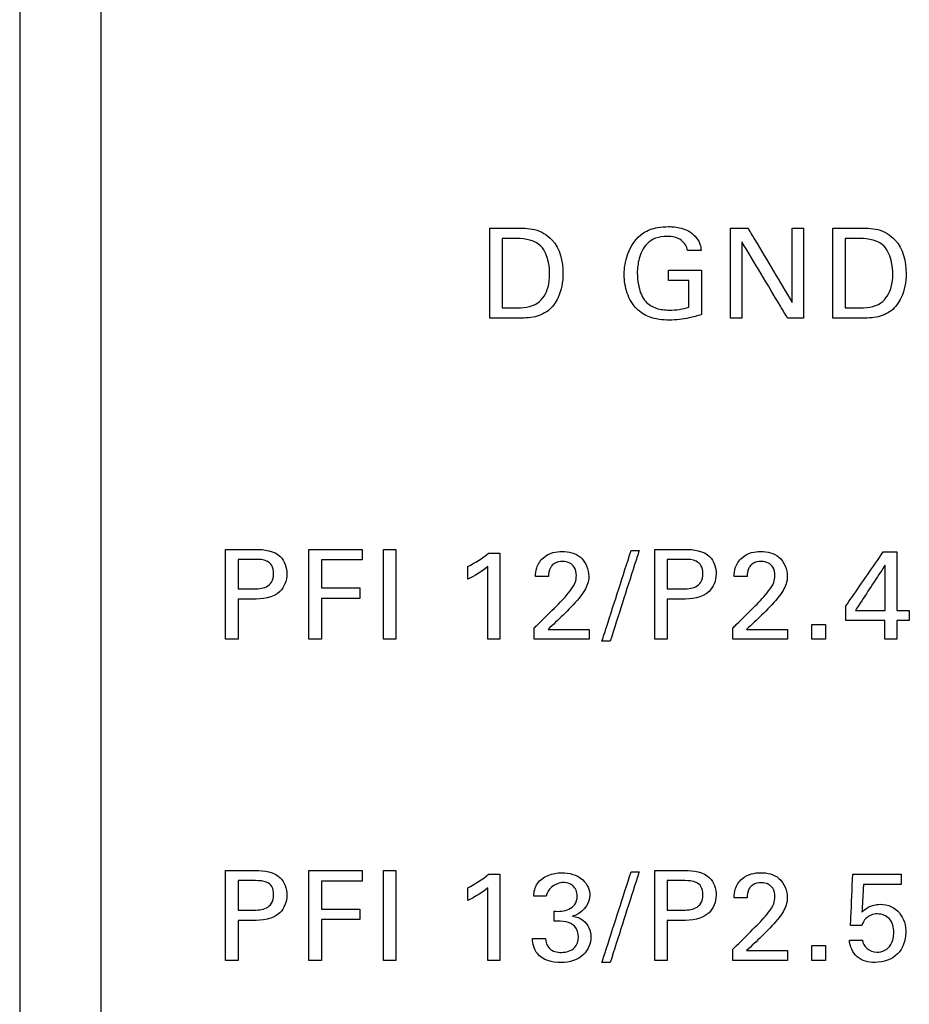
# Model space of a CAD drawing. Header units: inches. Extents: x 0 to 34, y 0 to 22.
# Tile 46 of 111: x 12.612 to 13.158, y 11.757 to 12.361. Entities that reach past the tile are written whole.
import ezdxf

# ---------------------------------------------------------------- set-up
doc = ezdxf.new("R2010")
doc.units = ezdxf.units.IN
doc.header["$LTSCALE"] = 1.87
doc.header["$MEASUREMENT"] = 0
doc.layers.add('DATUMCURVES', color=7, linetype='CONTINUOUS')

msp = doc.modelspace()

# ---------------------------------------------------------------- linework, layer by layer
at = {"layer": 'DATUMCURVES', "color": 40, "linetype": 'CONTINUOUS'}
for points, knots in [([(12.66246, 9.59732, 0.8645), (12.66246, 10.02273, 0.8645), (12.66246, 12.74535, 0.8645), (12.66246, 15.46797, 0.8645), (12.66246, 17.76518, 0.8645)], [0, 0, 0, 0, 0.15625, 1, 1, 1, 1]), ([(12.61246, 14.22296, 0.8645), (12.61246, 13.98204, 0.8645), (12.61246, 12.44016, 0.8645), (12.61246, 10.89828, 0.8645), (12.61246, 9.59732, 0.8645)], [0, 0, 0, 0, 0.15625, 1, 1, 1, 1]), ([(12.98342, 12.20457, 0.8645), (12.98342, 12.20868, 0.8645), (12.98481, 12.21832, 0.8645), (12.99249, 12.22987, 0.8645), (13.00305, 12.2336, 0.8645), (13.00959, 12.23406, 0.8645), (13.01445, 12.23387, 0.8645), (13.02027, 12.23286, 0.8645), (13.02635, 12.22953, 0.8645), (13.03006, 12.22389, 0.8645), (13.03045, 12.22063, 0.8645), (13.03055, 12.21931, 0.8645)], [0, 0, 0, 0, 0.17083, 0.400066, 0.528654, 0.621328, 0.671709, 0.730131, 0.865814, 0.945184, 1, 1, 1, 1]), ([(12.90085, 12.23306, 0.8645), (12.90168, 12.23306, 0.8645), (12.907, 12.23306, 0.8645), (12.91232, 12.23306, 0.8645), (12.91681, 12.23306, 0.8645)], [0, 0, 0, 0, 0.15625, 1, 1, 1, 1]), ([(12.90085, 12.17791, 0.8645), (12.90085, 12.18079, 0.8645), (12.90085, 12.19917, 0.8645), (12.90085, 12.21755, 0.8645), (12.90085, 12.23306, 0.8645)], [0, 0, 0, 0, 0.15625, 1, 1, 1, 1]), ([(12.91681, 12.23306, 0.8645), (12.92069, 12.23306, 0.8645), (12.92883, 12.23322, 0.8645), (12.943, 12.22496, 0.8645), (12.94711, 12.2072, 0.8645), (12.94434, 12.19165, 0.8645), (12.93735, 12.18166, 0.8645), (12.92716, 12.17767, 0.8645), (12.92007, 12.17791, 0.8645), (12.91635, 12.17791, 0.8645)], [0, 0, 0, 0, 0.126377, 0.260577, 0.498758, 0.659788, 0.770306, 0.878599, 1, 1, 1, 1]), ([(13.02222, 12.21931, 0.8645), (13.02183, 12.2217, 0.8645), (13.01867, 12.22699, 0.8645), (13.01033, 12.22832, 0.8645), (13.00276, 12.22746, 0.8645), (12.99591, 12.22289, 0.8645), (12.99217, 12.21485, 0.8645), (12.99115, 12.20603, 0.8645), (12.99168, 12.20063, 0.8645), (12.99217, 12.19818, 0.8645)], [0, 0, 0, 0, 0.129037, 0.28954, 0.416827, 0.53117, 0.710533, 0.868171, 1, 1, 1, 1]), ([(13.04866, 12.17791, 0.8645), (13.04866, 12.18079, 0.8645), (13.04866, 12.19917, 0.8645), (13.04866, 12.21755, 0.8645), (13.04866, 12.23306, 0.8645)], [0, 0, 0, 0, 0.15625, 1, 1, 1, 1]), ([(13.05927, 12.23306, 0.8645), (13.06068, 12.23069, 0.8645), (13.06972, 12.21549, 0.8645), (13.07876, 12.20029, 0.8645), (13.08639, 12.18746, 0.8645)], [0, 0, 0, 0, 0.15625, 1, 1, 1, 1]), ([(13.08639, 12.18746, 0.8645), (13.08639, 12.18984, 0.8645), (13.08639, 12.20504, 0.8645), (13.08639, 12.22024, 0.8645), (13.08639, 12.23306, 0.8645)], [0, 0, 0, 0, 0.15625, 1, 1, 1, 1]), ([(13.09342, 12.23306, 0.8645), (13.09342, 12.23019, 0.8645), (13.09342, 12.21181, 0.8645), (13.09342, 12.19342, 0.8645), (13.09342, 12.17791, 0.8645)], [0, 0, 0, 0, 0.15625, 1, 1, 1, 1]), ([(13.11136, 12.23306, 0.8645), (13.11219, 12.23306, 0.8645), (13.11752, 12.23306, 0.8645), (13.12284, 12.23306, 0.8645), (13.12733, 12.23306, 0.8645)], [0, 0, 0, 0, 0.15625, 1, 1, 1, 1]), ([(13.11136, 12.17791, 0.8645), (13.11136, 12.18079, 0.8645), (13.11136, 12.19917, 0.8645), (13.11136, 12.21755, 0.8645), (13.11136, 12.23306, 0.8645)], [0, 0, 0, 0, 0.15625, 1, 1, 1, 1]), ([(13.12733, 12.23306, 0.8645), (13.13121, 12.23306, 0.8645), (13.13935, 12.23322, 0.8645), (13.15351, 12.22495, 0.8645), (13.15764, 12.2072, 0.8645), (13.15487, 12.19165, 0.8645), (13.14788, 12.18166, 0.8645), (13.13769, 12.17767, 0.8645), (13.1306, 12.17791, 0.8645), (13.12688, 12.17791, 0.8645)], [0, 0, 0, 0, 0.126482, 0.260576, 0.498789, 0.659809, 0.770321, 0.878606, 1, 1, 1, 1]), ([(12.90848, 12.22672, 0.8645), (12.90848, 12.2245, 0.8645), (12.90848, 12.21032, 0.8645), (12.90848, 12.19613, 0.8645), (12.90848, 12.18417, 0.8645)], [0, 0, 0, 0, 0.15625, 1, 1, 1, 1]), ([(12.93766, 12.20472, 0.8645), (12.93766, 12.20713, 0.8645), (12.93707, 12.21312, 0.8645), (12.93298, 12.22463, 0.8645), (12.92279, 12.22672, 0.8645), (12.91765, 12.22672, 0.8645)], [0, 0, 0, 0, 0.215458, 0.541922, 1, 1, 1, 1]), ([(13.08364, 12.17791, 0.8645), (13.08218, 12.18035, 0.8645), (13.07283, 12.19596, 0.8645), (13.06349, 12.21157, 0.8645), (13.0556, 12.22473, 0.8645)], [0, 0, 0, 0, 0.15625, 1, 1, 1, 1]), ([(13.0556, 12.22473, 0.8645), (13.0556, 12.2223, 0.8645), (13.0556, 12.20669, 0.8645), (13.0556, 12.19108, 0.8645), (13.0556, 12.17791, 0.8645)], [0, 0, 0, 0, 0.15625, 1, 1, 1, 1]), ([(13.11901, 12.22672, 0.8645), (13.11901, 12.2245, 0.8645), (13.11901, 12.21032, 0.8645), (13.11901, 12.19613, 0.8645), (13.11901, 12.18417, 0.8645)], [0, 0, 0, 0, 0.15625, 1, 1, 1, 1]), ([(13.14819, 12.20472, 0.8645), (13.14819, 12.20713, 0.8645), (13.1476, 12.21312, 0.8645), (13.14351, 12.22464, 0.8645), (13.13331, 12.22672, 0.8645), (13.12817, 12.22672, 0.8645)], [0, 0, 0, 0, 0.215382, 0.541731, 1, 1, 1, 1]), ([(12.91597, 12.18417, 0.8645), (12.92089, 12.18417, 0.8645), (12.93071, 12.18467, 0.8645), (12.93709, 12.19559, 0.8645), (12.93766, 12.20204, 0.8645), (12.93766, 12.20472, 0.8645)], [0, 0, 0, 0, 0.43171, 0.765023, 1, 1, 1, 1]), ([(13.03078, 12.18004, 0.8645), (13.02832, 12.17922, 0.8645), (13.02189, 12.17738, 0.8645), (13.01109, 12.17625, 0.8645), (12.99959, 12.17743, 0.8645), (12.99001, 12.18349, 0.8645), (12.98451, 12.19306, 0.8645), (12.98342, 12.20073, 0.8645), (12.98342, 12.20457, 0.8645)], [0, 0, 0, 0, 0.120865, 0.310366, 0.504519, 0.645831, 0.821384, 1, 1, 1, 1]), ([(13.01053, 12.20724, 0.8645), (13.01159, 12.20724, 0.8645), (13.01834, 12.20724, 0.8645), (13.02509, 12.20724, 0.8645), (13.03078, 12.20724, 0.8645)], [0, 0, 0, 0, 0.15625, 1, 1, 1, 1]), ([(13.03078, 12.20724, 0.8645), (13.03078, 12.20582, 0.8645), (13.03078, 12.19676, 0.8645), (13.03078, 12.18769, 0.8645), (13.03078, 12.18004, 0.8645)], [0, 0, 0, 0, 0.15625, 1, 1, 1, 1]), ([(13.1265, 12.18417, 0.8645), (13.13142, 12.18417, 0.8645), (13.14124, 12.18467, 0.8645), (13.14762, 12.19559, 0.8645), (13.14819, 12.20204, 0.8645), (13.14819, 12.20472, 0.8645)], [0, 0, 0, 0, 0.431688, 0.765013, 1, 1, 1, 1]), ([(12.99217, 12.19818, 0.8645), (12.99225, 12.19777, 0.8645), (12.99303, 12.19418, 0.8645), (12.99532, 12.18803, 0.8645), (13.00305, 12.18334, 0.8645), (13.01248, 12.1824, 0.8645), (13.01927, 12.18337, 0.8645), (13.02313, 12.18456, 0.8645)], [0, 0, 0, 0, 0.031759, 0.278573, 0.480524, 0.689052, 1, 1, 1, 1]), ([(13.02313, 12.18456, 0.8645), (13.02313, 12.18541, 0.8645), (13.02313, 12.19086, 0.8645), (13.02313, 12.19631, 0.8645), (13.02313, 12.2009, 0.8645)], [0, 0, 0, 0, 0.15625, 1, 1, 1, 1]), ([(12.91635, 12.17791, 0.8645), (12.91554, 12.17791, 0.8645), (12.91037, 12.17791, 0.8645), (12.90521, 12.17791, 0.8645), (12.90085, 12.17791, 0.8645)], [0, 0, 0, 0, 0.15625, 1, 1, 1, 1]), ([(13.12688, 12.17791, 0.8645), (13.12607, 12.17791, 0.8645), (13.1209, 12.17791, 0.8645), (13.11573, 12.17791, 0.8645), (13.11136, 12.17791, 0.8645)], [0, 0, 0, 0, 0.15625, 1, 1, 1, 1]), ([(12.73882, 12.03606, 0.8645), (12.73978, 12.03606, 0.8645), (12.74594, 12.03606, 0.8645), (12.75211, 12.03606, 0.8645), (12.7573, 12.03606, 0.8645)], [0, 0, 0, 0, 0.15625, 1, 1, 1, 1]), ([(12.73882, 11.98091, 0.8645), (12.73882, 11.98378, 0.8645), (12.73882, 12.00216, 0.8645), (12.73882, 12.02054, 0.8645), (12.73882, 12.03606, 0.8645)], [0, 0, 0, 0, 0.15625, 1, 1, 1, 1]), ([(12.7573, 12.03606, 0.8645), (12.76253, 12.03606, 0.8645), (12.77313, 12.0346, 0.8645), (12.77787, 12.02083, 0.8645), (12.77249, 12.00677, 0.8645), (12.76116, 12.00543, 0.8645), (12.75539, 12.00543, 0.8645)], [0, 0, 0, 0, 0.279896, 0.48394, 0.691145, 1, 1, 1, 1]), ([(12.78984, 12.03606, 0.8645), (12.79155, 12.03606, 0.8645), (12.8025, 12.03606, 0.8645), (12.81345, 12.03606, 0.8645), (12.82269, 12.03606, 0.8645)], [0, 0, 0, 0, 0.15625, 1, 1, 1, 1]), ([(12.78984, 11.98091, 0.8645), (12.78984, 11.98378, 0.8645), (12.78984, 12.00216, 0.8645), (12.78984, 12.02054, 0.8645), (12.78984, 12.03606, 0.8645)], [0, 0, 0, 0, 0.15625, 1, 1, 1, 1]), ([(12.83561, 11.98091, 0.8645), (12.83561, 11.98378, 0.8645), (12.83561, 12.00216, 0.8645), (12.83561, 12.02054, 0.8645), (12.83561, 12.03606, 0.8645)], [0, 0, 0, 0, 0.15625, 1, 1, 1, 1]), ([(12.84324, 12.03606, 0.8645), (12.84324, 12.03318, 0.8645), (12.84324, 12.0148, 0.8645), (12.84324, 11.99642, 0.8645), (12.84324, 11.98091, 0.8645)], [0, 0, 0, 0, 0.15625, 1, 1, 1, 1]), ([(12.92895, 12.01933, 0.8645), (12.929, 12.02111, 0.8645), (12.92942, 12.02546, 0.8645), (12.9332, 12.03123, 0.8645), (12.93931, 12.0343, 0.8645), (12.94725, 12.03522, 0.8645), (12.95819, 12.0328, 0.8645), (12.96165, 12.02367, 0.8645), (12.96165, 12.01933, 0.8645)], [0, 0, 0, 0, 0.107096, 0.258395, 0.390729, 0.504013, 0.739211, 1, 1, 1, 1]), ([(12.96975, 11.97969, 0.8645), (12.97068, 11.98259, 0.8645), (12.97664, 12.00115, 0.8645), (12.9826, 12.01971, 0.8645), (12.98762, 12.03538, 0.8645)], [0, 0, 0, 0, 0.15625, 1, 1, 1, 1]), ([(12.99259, 12.03538, 0.8645), (12.99166, 12.03248, 0.8645), (12.98572, 12.01391, 0.8645), (12.97979, 11.99535, 0.8645), (12.97478, 11.97969, 0.8645)], [0, 0, 0, 0, 0.15625, 1, 1, 1, 1]), ([(13.0022, 12.03606, 0.8645), (13.00317, 12.03606, 0.8645), (13.00933, 12.03606, 0.8645), (13.01549, 12.03606, 0.8645), (13.02069, 12.03606, 0.8645)], [0, 0, 0, 0, 0.15625, 1, 1, 1, 1]), ([(13.0022, 11.98091, 0.8645), (13.0022, 11.98378, 0.8645), (13.0022, 12.00216, 0.8645), (13.0022, 12.02054, 0.8645), (13.0022, 12.03606, 0.8645)], [0, 0, 0, 0, 0.15625, 1, 1, 1, 1]), ([(13.02069, 12.03606, 0.8645), (13.02592, 12.03606, 0.8645), (13.03652, 12.0346, 0.8645), (13.04126, 12.02083, 0.8645), (13.03588, 12.00677, 0.8645), (13.02455, 12.00543, 0.8645), (13.01878, 12.00543, 0.8645)], [0, 0, 0, 0, 0.279896, 0.48394, 0.691145, 1, 1, 1, 1]), ([(13.05079, 12.01933, 0.8645), (13.05084, 12.02111, 0.8645), (13.05126, 12.02546, 0.8645), (13.05504, 12.03123, 0.8645), (13.06115, 12.0343, 0.8645), (13.06909, 12.03522, 0.8645), (13.08003, 12.0328, 0.8645), (13.08349, 12.02367, 0.8645), (13.08349, 12.01933, 0.8645)], [0, 0, 0, 0, 0.107092, 0.258387, 0.390728, 0.504001, 0.739209, 1, 1, 1, 1]), ([(12.74645, 12.02987, 0.8645), (12.74645, 12.02893, 0.8645), (12.74645, 12.02292, 0.8645), (12.74645, 12.01691, 0.8645), (12.74645, 12.01184, 0.8645)], [0, 0, 0, 0, 0.15625, 1, 1, 1, 1]), ([(12.75555, 12.01184, 0.8645), (12.75834, 12.01184, 0.8645), (12.76281, 12.01191, 0.8645), (12.76774, 12.01601, 0.8645), (12.7686, 12.02114, 0.8645), (12.76782, 12.02613, 0.8645), (12.76344, 12.02986, 0.8645), (12.75954, 12.02987, 0.8645), (12.75716, 12.02987, 0.8645)], [0, 0, 0, 0, 0.244661, 0.369236, 0.527965, 0.677855, 0.791018, 1, 1, 1, 1]), ([(12.82269, 12.02957, 0.8645), (12.82139, 12.02957, 0.8645), (12.81304, 12.02957, 0.8645), (12.80469, 12.02957, 0.8645), (12.79764, 12.02957, 0.8645)], [0, 0, 0, 0, 0.15625, 1, 1, 1, 1]), ([(12.79764, 12.02957, 0.8645), (12.79764, 12.02868, 0.8645), (12.79764, 12.02295, 0.8645), (12.79764, 12.01722, 0.8645), (12.79764, 12.01239, 0.8645)], [0, 0, 0, 0, 0.15625, 1, 1, 1, 1]), ([(12.90703, 12.03378, 0.8645), (12.90703, 12.03102, 0.8645), (12.90703, 12.0134, 0.8645), (12.90703, 11.99578, 0.8645), (12.90703, 11.98091, 0.8645)], [0, 0, 0, 0, 0.15625, 1, 1, 1, 1]), ([(12.94201, 12.00145, 0.8645), (12.94493, 12.0043, 0.8645), (12.9491, 12.00873, 0.8645), (12.95338, 12.01507, 0.8645), (12.95443, 12.02032, 0.8645), (12.95343, 12.0249, 0.8645), (12.94995, 12.02813, 0.8645), (12.94546, 12.02884, 0.8645), (12.94161, 12.02819, 0.8645), (12.93985, 12.02684, 0.8645), (12.93949, 12.02649, 0.8645)], [0, 0, 0, 0, 0.286496, 0.428635, 0.528389, 0.656644, 0.738155, 0.846361, 0.96497, 1, 1, 1, 1]), ([(13.00984, 12.02987, 0.8645), (13.00984, 12.02893, 0.8645), (13.00984, 12.02292, 0.8645), (13.00984, 12.01691, 0.8645), (13.00984, 12.01184, 0.8645)], [0, 0, 0, 0, 0.15625, 1, 1, 1, 1]), ([(13.01894, 12.01184, 0.8645), (13.02173, 12.01184, 0.8645), (13.0262, 12.01191, 0.8645), (13.03113, 12.01601, 0.8645), (13.03199, 12.02114, 0.8645), (13.03121, 12.02613, 0.8645), (13.02683, 12.02986, 0.8645), (13.02292, 12.02987, 0.8645), (13.02054, 12.02987, 0.8645)], [0, 0, 0, 0, 0.244651, 0.369222, 0.527944, 0.677829, 0.790991, 1, 1, 1, 1]), ([(13.06385, 12.00145, 0.8645), (13.06677, 12.0043, 0.8645), (13.07094, 12.00873, 0.8645), (13.07522, 12.01507, 0.8645), (13.07627, 12.02032, 0.8645), (13.07527, 12.0249, 0.8645), (13.07179, 12.02813, 0.8645), (13.0673, 12.02884, 0.8645), (13.06345, 12.02819, 0.8645), (13.06169, 12.02684, 0.8645), (13.06133, 12.02649, 0.8645)], [0, 0, 0, 0, 0.286493, 0.42863, 0.528383, 0.656639, 0.73815, 0.846342, 0.964968, 1, 1, 1, 1]), ([(13.11946, 12.00145, 0.8645), (13.12065, 12.00317, 0.8645), (13.12829, 12.01417, 0.8645), (13.13594, 12.02517, 0.8645), (13.14238, 12.03445, 0.8645)], [0, 0, 0, 0, 0.15625, 1, 1, 1, 1]), ([(13.15063, 12.03445, 0.8645), (13.15063, 12.03258, 0.8645), (13.15063, 12.02062, 0.8645), (13.15063, 12.00865, 0.8645), (13.15063, 11.99855, 0.8645)], [0, 0, 0, 0, 0.15625, 1, 1, 1, 1]), ([(12.89969, 11.98091, 0.8645), (12.89969, 11.98323, 0.8645), (12.89969, 11.99807, 0.8645), (12.89969, 12.01292, 0.8645), (12.89969, 12.02545, 0.8645)], [0, 0, 0, 0, 0.15625, 1, 1, 1, 1]), ([(12.93949, 12.02649, 0.8645), (12.93894, 12.02596, 0.8645), (12.93732, 12.02386, 0.8645), (12.93697, 12.02116, 0.8645), (12.93697, 12.01933, 0.8645)], [0, 0, 0, 0, 0.290317, 1, 1, 1, 1]), ([(13.06133, 12.02649, 0.8645), (13.06078, 12.02596, 0.8645), (13.05916, 12.02386, 0.8645), (13.0588, 12.02116, 0.8645), (13.0588, 12.01933, 0.8645)], [0, 0, 0, 0, 0.290332, 1, 1, 1, 1]), ([(13.14352, 12.02644, 0.8645), (13.14257, 12.02499, 0.8645), (13.13648, 12.01569, 0.8645), (13.1304, 12.0064, 0.8645), (13.12527, 11.99855, 0.8645)], [0, 0, 0, 0, 0.15625, 1, 1, 1, 1]), ([(13.14352, 11.99855, 0.8645), (13.14352, 12.00001, 0.8645), (13.14352, 12.0093, 0.8645), (13.14352, 12.0186, 0.8645), (13.14352, 12.02644, 0.8645)], [0, 0, 0, 0, 0.15625, 1, 1, 1, 1]), ([(12.96165, 12.01933, 0.8645), (12.96165, 12.01635, 0.8645), (12.95989, 12.01145, 0.8645), (12.95687, 12.00762, 0.8645), (12.95568, 12.00612, 0.8645)], [0, 0, 0, 0, 0.609439, 1, 1, 1, 1]), ([(13.08349, 12.01933, 0.8645), (13.08349, 12.01635, 0.8645), (13.08173, 12.01145, 0.8645), (13.07871, 12.00762, 0.8645), (13.07752, 12.00612, 0.8645)], [0, 0, 0, 0, 0.609439, 1, 1, 1, 1]), ([(12.79764, 12.01239, 0.8645), (12.79887, 12.01239, 0.8645), (12.80674, 12.01239, 0.8645), (12.8146, 12.01239, 0.8645), (12.82124, 12.01239, 0.8645)], [0, 0, 0, 0, 0.15625, 1, 1, 1, 1]), ([(12.74645, 12.00543, 0.8645), (12.74645, 12.00415, 0.8645), (12.74645, 11.99598, 0.8645), (12.74645, 11.9878, 0.8645), (12.74645, 11.98091, 0.8645)], [0, 0, 0, 0, 0.15625, 1, 1, 1, 1]), ([(12.82124, 12.00596, 0.8645), (12.82001, 12.00596, 0.8645), (12.81215, 12.00596, 0.8645), (12.80428, 12.00596, 0.8645), (12.79764, 12.00596, 0.8645)], [0, 0, 0, 0, 0.15625, 1, 1, 1, 1]), ([(12.79764, 12.00596, 0.8645), (12.79764, 12.00465, 0.8645), (12.79764, 11.9963, 0.8645), (12.79764, 11.98795, 0.8645), (12.79764, 11.98091, 0.8645)], [0, 0, 0, 0, 0.15625, 1, 1, 1, 1]), ([(13.00984, 12.00543, 0.8645), (13.00984, 12.00415, 0.8645), (13.00984, 11.99598, 0.8645), (13.00984, 11.9878, 0.8645), (13.00984, 11.98091, 0.8645)], [0, 0, 0, 0, 0.15625, 1, 1, 1, 1]), ([(12.92819, 11.98786, 0.8645), (12.92891, 11.98857, 0.8645), (12.93352, 11.9931, 0.8645), (12.93812, 11.99763, 0.8645), (12.94201, 12.00145, 0.8645)], [0, 0, 0, 0, 0.15625, 1, 1, 1, 1]), ([(13.05003, 11.98786, 0.8645), (13.05075, 11.98857, 0.8645), (13.05536, 11.9931, 0.8645), (13.05996, 11.99763, 0.8645), (13.06385, 12.00145, 0.8645)], [0, 0, 0, 0, 0.15625, 1, 1, 1, 1]), ([(13.12527, 11.99855, 0.8645), (13.12622, 11.99855, 0.8645), (13.1323, 11.99855, 0.8645), (13.13839, 11.99855, 0.8645), (13.14352, 11.99855, 0.8645)], [0, 0, 0, 0, 0.15625, 1, 1, 1, 1]), ([(13.14329, 11.99237, 0.8645), (13.14205, 11.99237, 0.8645), (13.13411, 11.99237, 0.8645), (13.12616, 11.99237, 0.8645), (13.11946, 11.99237, 0.8645)], [0, 0, 0, 0, 0.15625, 1, 1, 1, 1]), ([(12.93667, 11.98694, 0.8645), (12.93798, 11.98694, 0.8645), (12.94635, 11.98694, 0.8645), (12.95473, 11.98694, 0.8645), (12.9618, 11.98694, 0.8645)], [0, 0, 0, 0, 0.15625, 1, 1, 1, 1]), ([(13.05851, 11.98694, 0.8645), (13.05981, 11.98694, 0.8645), (13.06819, 11.98694, 0.8645), (13.07657, 11.98694, 0.8645), (13.08364, 11.98694, 0.8645)], [0, 0, 0, 0, 0.15625, 1, 1, 1, 1]), ([(12.9618, 11.98091, 0.8645), (12.96005, 11.98091, 0.8645), (12.94885, 11.98091, 0.8645), (12.93764, 11.98091, 0.8645), (12.92819, 11.98091, 0.8645)], [0, 0, 0, 0, 0.15625, 1, 1, 1, 1]), ([(13.08364, 11.98091, 0.8645), (13.08189, 11.98091, 0.8645), (13.07069, 11.98091, 0.8645), (13.05948, 11.98091, 0.8645), (13.05003, 11.98091, 0.8645)], [0, 0, 0, 0, 0.15625, 1, 1, 1, 1]), ([(12.73882, 11.83906, 0.8645), (12.73978, 11.83906, 0.8645), (12.74594, 11.83906, 0.8645), (12.75211, 11.83906, 0.8645), (12.7573, 11.83906, 0.8645)], [0, 0, 0, 0, 0.15625, 1, 1, 1, 1]), ([(12.73882, 11.78391, 0.8645), (12.73882, 11.78678, 0.8645), (12.73882, 11.80517, 0.8645), (12.73882, 11.82355, 0.8645), (12.73882, 11.83906, 0.8645)], [0, 0, 0, 0, 0.15625, 1, 1, 1, 1]), ([(12.7573, 11.83906, 0.8645), (12.76254, 11.83906, 0.8645), (12.77313, 11.83759, 0.8645), (12.77788, 11.82383, 0.8645), (12.77249, 11.80977, 0.8645), (12.76116, 11.80843, 0.8645), (12.75539, 11.80843, 0.8645)], [0, 0, 0, 0, 0.280011, 0.483857, 0.691095, 1, 1, 1, 1]), ([(12.78984, 11.83906, 0.8645), (12.79155, 11.83906, 0.8645), (12.8025, 11.83906, 0.8645), (12.81345, 11.83906, 0.8645), (12.82269, 11.83906, 0.8645)], [0, 0, 0, 0, 0.15625, 1, 1, 1, 1]), ([(12.78984, 11.78391, 0.8645), (12.78984, 11.78678, 0.8645), (12.78984, 11.80517, 0.8645), (12.78984, 11.82355, 0.8645), (12.78984, 11.83906, 0.8645)], [0, 0, 0, 0, 0.15625, 1, 1, 1, 1]), ([(12.83561, 11.78391, 0.8645), (12.83561, 11.78678, 0.8645), (12.83561, 11.80517, 0.8645), (12.83561, 11.82355, 0.8645), (12.83561, 11.83906, 0.8645)], [0, 0, 0, 0, 0.15625, 1, 1, 1, 1]), ([(12.84324, 11.83906, 0.8645), (12.84324, 11.83619, 0.8645), (12.84324, 11.81781, 0.8645), (12.84324, 11.79942, 0.8645), (12.84324, 11.78391, 0.8645)], [0, 0, 0, 0, 0.15625, 1, 1, 1, 1]), ([(12.90703, 11.83677, 0.8645), (12.90703, 11.83402, 0.8645), (12.90703, 11.8164, 0.8645), (12.90703, 11.79878, 0.8645), (12.90703, 11.78391, 0.8645)], [0, 0, 0, 0, 0.15625, 1, 1, 1, 1]), ([(12.92788, 11.82333, 0.8645), (12.92797, 11.82603, 0.8645), (12.92996, 11.83457, 0.8645), (12.93957, 11.83776, 0.8645), (12.94499, 11.83776, 0.8645)], [0, 0, 0, 0, 0.333067, 1, 1, 1, 1]), ([(12.94499, 11.83776, 0.8645), (12.94955, 11.83776, 0.8645), (12.9584, 11.83556, 0.8645), (12.96519, 11.8216, 0.8645), (12.95702, 11.81221, 0.8645), (12.95171, 11.81102, 0.8645)], [0, 0, 0, 0, 0.335359, 0.599884, 1, 1, 1, 1]), ([(12.96975, 11.78269, 0.8645), (12.97068, 11.78559, 0.8645), (12.97664, 11.80415, 0.8645), (12.9826, 11.82271, 0.8645), (12.98762, 11.83837, 0.8645)], [0, 0, 0, 0, 0.15625, 1, 1, 1, 1]), ([(12.99259, 11.83837, 0.8645), (12.99166, 11.83547, 0.8645), (12.98572, 11.81691, 0.8645), (12.97979, 11.79835, 0.8645), (12.97478, 11.78269, 0.8645)], [0, 0, 0, 0, 0.15625, 1, 1, 1, 1]), ([(13.0022, 11.83906, 0.8645), (13.00317, 11.83906, 0.8645), (13.00933, 11.83906, 0.8645), (13.01549, 11.83906, 0.8645), (13.02069, 11.83906, 0.8645)], [0, 0, 0, 0, 0.15625, 1, 1, 1, 1]), ([(13.0022, 11.78391, 0.8645), (13.0022, 11.78678, 0.8645), (13.0022, 11.80517, 0.8645), (13.0022, 11.82355, 0.8645), (13.0022, 11.83906, 0.8645)], [0, 0, 0, 0, 0.15625, 1, 1, 1, 1]), ([(13.02069, 11.83906, 0.8645), (13.02592, 11.83906, 0.8645), (13.03651, 11.83759, 0.8645), (13.04126, 11.82383, 0.8645), (13.03588, 11.80977, 0.8645), (13.02455, 11.80843, 0.8645), (13.01878, 11.80843, 0.8645)], [0, 0, 0, 0, 0.280011, 0.483857, 0.691095, 1, 1, 1, 1]), ([(13.05079, 11.82234, 0.8645), (13.05084, 11.82412, 0.8645), (13.05126, 11.82846, 0.8645), (13.05503, 11.83424, 0.8645), (13.06115, 11.8373, 0.8645), (13.06909, 11.8382, 0.8645), (13.08003, 11.8358, 0.8645), (13.08349, 11.82667, 0.8645), (13.08349, 11.82234, 0.8645)], [0, 0, 0, 0, 0.107015, 0.258444, 0.390771, 0.504069, 0.739355, 1, 1, 1, 1]), ([(13.12229, 11.8053, 0.8645), (13.12237, 11.80694, 0.8645), (13.12282, 11.81743, 0.8645), (13.12328, 11.82792, 0.8645), (13.12367, 11.83677, 0.8645)], [0, 0, 0, 0, 0.15625, 1, 1, 1, 1]), ([(13.12367, 11.83677, 0.8645), (13.12521, 11.83677, 0.8645), (13.13512, 11.83677, 0.8645), (13.14502, 11.83677, 0.8645), (13.15338, 11.83677, 0.8645)], [0, 0, 0, 0, 0.15625, 1, 1, 1, 1]), ([(12.74645, 11.83287, 0.8645), (12.74645, 11.83194, 0.8645), (12.74645, 11.82593, 0.8645), (12.74645, 11.81992, 0.8645), (12.74645, 11.81485, 0.8645)], [0, 0, 0, 0, 0.15625, 1, 1, 1, 1]), ([(12.75555, 11.81485, 0.8645), (12.75834, 11.81485, 0.8645), (12.76281, 11.81491, 0.8645), (12.76774, 11.81901, 0.8645), (12.7686, 11.82414, 0.8645), (12.76783, 11.82913, 0.8645), (12.76345, 11.83287, 0.8645), (12.75954, 11.83287, 0.8645), (12.75716, 11.83287, 0.8645)], [0, 0, 0, 0, 0.244653, 0.369157, 0.527681, 0.677776, 0.791011, 1, 1, 1, 1]), ([(12.82269, 11.83256, 0.8645), (12.82139, 11.83256, 0.8645), (12.81304, 11.83256, 0.8645), (12.80469, 11.83256, 0.8645), (12.79764, 11.83256, 0.8645)], [0, 0, 0, 0, 0.15625, 1, 1, 1, 1]), ([(12.79764, 11.83256, 0.8645), (12.79764, 11.83167, 0.8645), (12.79764, 11.82594, 0.8645), (12.79764, 11.82021, 0.8645), (12.79764, 11.81538, 0.8645)], [0, 0, 0, 0, 0.15625, 1, 1, 1, 1]), ([(12.94685, 11.83169, 0.8645), (12.94631, 11.83172, 0.8645), (12.94127, 11.83163, 0.8645), (12.93604, 11.82755, 0.8645), (12.93559, 11.82333, 0.8645)], [0, 0, 0, 0, 0.107591, 1, 1, 1, 1]), ([(12.94041, 11.81416, 0.8645), (12.94344, 11.81389, 0.8645), (12.94826, 11.81414, 0.8645), (12.95372, 11.81806, 0.8645), (12.95483, 11.82286, 0.8645), (12.9542, 11.82706, 0.8645), (12.95155, 11.83049, 0.8645), (12.94872, 11.83157, 0.8645), (12.94685, 11.83169, 0.8645)], [0, 0, 0, 0, 0.289169, 0.435382, 0.603791, 0.726768, 0.829733, 1, 1, 1, 1]), ([(13.00984, 11.83287, 0.8645), (13.00984, 11.83194, 0.8645), (13.00984, 11.82593, 0.8645), (13.00984, 11.81992, 0.8645), (13.00984, 11.81485, 0.8645)], [0, 0, 0, 0, 0.15625, 1, 1, 1, 1]), ([(13.01894, 11.81485, 0.8645), (13.02173, 11.81485, 0.8645), (13.0262, 11.81491, 0.8645), (13.03113, 11.81901, 0.8645), (13.03199, 11.82414, 0.8645), (13.03121, 11.82913, 0.8645), (13.02683, 11.83287, 0.8645), (13.02292, 11.83287, 0.8645), (13.02054, 11.83287, 0.8645)], [0, 0, 0, 0, 0.244644, 0.369143, 0.52766, 0.67775, 0.790984, 1, 1, 1, 1]), ([(13.06133, 11.82949, 0.8645), (13.06078, 11.82897, 0.8645), (13.05916, 11.82687, 0.8645), (13.0588, 11.82416, 0.8645), (13.0588, 11.82234, 0.8645)], [0, 0, 0, 0, 0.29037, 1, 1, 1, 1]), ([(13.06385, 11.80446, 0.8645), (13.06677, 11.8073, 0.8645), (13.07093, 11.81174, 0.8645), (13.07522, 11.81807, 0.8645), (13.07627, 11.82332, 0.8645), (13.07527, 11.82791, 0.8645), (13.07179, 11.83114, 0.8645), (13.0673, 11.83184, 0.8645), (13.06345, 11.8312, 0.8645), (13.06169, 11.82984, 0.8645), (13.06133, 11.82949, 0.8645)], [0, 0, 0, 0, 0.286505, 0.428543, 0.52842, 0.656564, 0.738131, 0.846336, 0.964967, 1, 1, 1, 1]), ([(13.13023, 11.83058, 0.8645), (13.13018, 11.82969, 0.8645), (13.12985, 11.82399, 0.8645), (13.12952, 11.81828, 0.8645), (13.12924, 11.81347, 0.8645)], [0, 0, 0, 0, 0.15625, 1, 1, 1, 1]), ([(13.15338, 11.83058, 0.8645), (13.15218, 11.83058, 0.8645), (13.14446, 11.83058, 0.8645), (13.13674, 11.83058, 0.8645), (13.13023, 11.83058, 0.8645)], [0, 0, 0, 0, 0.15625, 1, 1, 1, 1]), ([(12.89969, 11.78391, 0.8645), (12.89969, 11.78623, 0.8645), (12.89969, 11.80107, 0.8645), (12.89969, 11.81592, 0.8645), (12.89969, 11.82844, 0.8645)], [0, 0, 0, 0, 0.15625, 1, 1, 1, 1]), ([(13.08349, 11.82234, 0.8645), (13.08349, 11.81935, 0.8645), (13.08173, 11.81444, 0.8645), (13.07871, 11.81061, 0.8645), (13.07752, 11.80911, 0.8645)], [0, 0, 0, 0, 0.609663, 1, 1, 1, 1]), ([(13.12924, 11.81347, 0.8645), (13.13039, 11.81463, 0.8645), (13.13361, 11.81737, 0.8645), (13.14025, 11.81887, 0.8645), (13.14731, 11.81754, 0.8645), (13.15438, 11.81195, 0.8645), (13.15769, 11.80052, 0.8645), (13.15438, 11.79122, 0.8645), (13.1511, 11.78792, 0.8645)], [0, 0, 0, 0, 0.093625, 0.236847, 0.371993, 0.491272, 0.733709, 1, 1, 1, 1]), ([(12.79764, 11.81538, 0.8645), (12.79887, 11.81538, 0.8645), (12.80674, 11.81538, 0.8645), (12.8146, 11.81538, 0.8645), (12.82124, 11.81538, 0.8645)], [0, 0, 0, 0, 0.15625, 1, 1, 1, 1]), ([(13.1488, 11.8011, 0.8645), (13.1488, 11.80403, 0.8645), (13.1474, 11.81025, 0.8645), (13.13888, 11.81347, 0.8645), (13.13167, 11.81093, 0.8645), (13.12974, 11.80691, 0.8645), (13.12924, 11.8053, 0.8645)], [0, 0, 0, 0, 0.299877, 0.568529, 0.828013, 1, 1, 1, 1]), ([(12.74645, 11.80843, 0.8645), (12.74645, 11.80716, 0.8645), (12.74645, 11.79898, 0.8645), (12.74645, 11.79081, 0.8645), (12.74645, 11.78391, 0.8645)], [0, 0, 0, 0, 0.15625, 1, 1, 1, 1]), ([(12.82124, 11.80896, 0.8645), (12.82001, 11.80896, 0.8645), (12.81215, 11.80896, 0.8645), (12.80428, 11.80896, 0.8645), (12.79764, 11.80896, 0.8645)], [0, 0, 0, 0, 0.15625, 1, 1, 1, 1]), ([(12.79764, 11.80896, 0.8645), (12.79764, 11.80766, 0.8645), (12.79764, 11.79931, 0.8645), (12.79764, 11.79096, 0.8645), (12.79764, 11.78391, 0.8645)], [0, 0, 0, 0, 0.15625, 1, 1, 1, 1]), ([(12.95538, 11.79827, 0.8645), (12.95541, 11.80065, 0.8645), (12.95386, 11.80511, 0.8645), (12.94736, 11.80827, 0.8645), (12.94286, 11.80804, 0.8645), (12.94041, 11.80797, 0.8645)], [0, 0, 0, 0, 0.339014, 0.636533, 1, 1, 1, 1]), ([(12.95171, 11.81102, 0.8645), (12.95402, 11.8107, 0.8645), (12.96019, 11.80873, 0.8645), (12.96302, 11.80198, 0.8645), (12.96302, 11.79819, 0.8645)], [0, 0, 0, 0, 0.381791, 1, 1, 1, 1]), ([(13.00984, 11.80843, 0.8645), (13.00984, 11.80716, 0.8645), (13.00984, 11.79898, 0.8645), (13.00984, 11.79081, 0.8645), (13.00984, 11.78391, 0.8645)], [0, 0, 0, 0, 0.15625, 1, 1, 1, 1]), ([(13.05003, 11.79086, 0.8645), (13.05075, 11.79157, 0.8645), (13.05536, 11.7961, 0.8645), (13.05996, 11.80063, 0.8645), (13.06385, 11.80446, 0.8645)], [0, 0, 0, 0, 0.15625, 1, 1, 1, 1]), ([(13.12955, 11.79643, 0.8645), (13.12966, 11.79259, 0.8645), (13.13803, 11.78627, 0.8645), (13.14782, 11.79247, 0.8645), (13.1488, 11.79857, 0.8645), (13.1488, 11.8011, 0.8645)], [0, 0, 0, 0, 0.397169, 0.739259, 1, 1, 1, 1]), ([(12.96302, 11.79819, 0.8645), (12.96302, 11.79436, 0.8645), (12.95891, 11.78529, 0.8645), (12.94459, 11.78109, 0.8645), (12.92967, 11.78511, 0.8645), (12.92716, 11.79421, 0.8645), (12.92704, 11.7975, 0.8645)], [0, 0, 0, 0, 0.223077, 0.507348, 0.808205, 1, 1, 1, 1]), ([(12.93513, 11.7975, 0.8645), (12.9351, 11.79529, 0.8645), (12.93696, 11.79005, 0.8645), (12.94517, 11.78812, 0.8645), (12.95338, 11.79049, 0.8645), (12.95536, 11.79588, 0.8645), (12.95538, 11.79827, 0.8645)], [0, 0, 0, 0, 0.22274, 0.481122, 0.768312, 1, 1, 1, 1]), ([(13.1511, 11.78792, 0.8645), (13.14765, 11.78445, 0.8645), (13.13847, 11.78139, 0.8645), (13.12535, 11.78463, 0.8645), (13.12176, 11.79266, 0.8645), (13.1216, 11.79643, 0.8645)], [0, 0, 0, 0, 0.392449, 0.69839, 1, 1, 1, 1]), ([(13.05851, 11.78995, 0.8645), (13.05981, 11.78995, 0.8645), (13.06819, 11.78995, 0.8645), (13.07657, 11.78995, 0.8645), (13.08364, 11.78995, 0.8645)], [0, 0, 0, 0, 0.15625, 1, 1, 1, 1]), ([(13.08364, 11.78391, 0.8645), (13.08189, 11.78391, 0.8645), (13.07069, 11.78391, 0.8645), (13.05948, 11.78391, 0.8645), (13.05003, 11.78391, 0.8645)], [0, 0, 0, 0, 0.15625, 1, 1, 1, 1])]:
    msp.add_open_spline(points, degree=3, knots=knots, dxfattribs=at)
for points in [[(13.04866, 12.23306, 0.8645), (13.05219, 12.23306, 0.8645), (13.05573, 12.23306, 0.8645), (13.05927, 12.23306, 0.8645)], [(13.08639, 12.23306, 0.8645), (13.08873, 12.23306, 0.8645), (13.09108, 12.23306, 0.8645), (13.09342, 12.23306, 0.8645)], [(12.91765, 12.22672, 0.8645), (12.91459, 12.22672, 0.8645), (12.91154, 12.22672, 0.8645), (12.90848, 12.22672, 0.8645)], [(13.12817, 12.22672, 0.8645), (13.12512, 12.22672, 0.8645), (13.12206, 12.22672, 0.8645), (13.11901, 12.22672, 0.8645)], [(13.03055, 12.21931, 0.8645), (13.02778, 12.21931, 0.8645), (13.025, 12.21931, 0.8645), (13.02222, 12.21931, 0.8645)], [(13.01053, 12.2009, 0.8645), (13.01053, 12.20302, 0.8645), (13.01053, 12.20513, 0.8645), (13.01053, 12.20724, 0.8645)], [(13.02313, 12.2009, 0.8645), (13.01893, 12.2009, 0.8645), (13.01473, 12.2009, 0.8645), (13.01053, 12.2009, 0.8645)], [(12.90848, 12.18417, 0.8645), (12.91098, 12.18417, 0.8645), (12.91347, 12.18417, 0.8645), (12.91597, 12.18417, 0.8645)], [(13.11901, 12.18417, 0.8645), (13.12151, 12.18417, 0.8645), (13.124, 12.18417, 0.8645), (13.1265, 12.18417, 0.8645)], [(13.0556, 12.17791, 0.8645), (13.05329, 12.17791, 0.8645), (13.05097, 12.17791, 0.8645), (13.04866, 12.17791, 0.8645)], [(13.09342, 12.17791, 0.8645), (13.09016, 12.17791, 0.8645), (13.0869, 12.17791, 0.8645), (13.08364, 12.17791, 0.8645)], [(12.82269, 12.03606, 0.8645), (12.82269, 12.03389, 0.8645), (12.82269, 12.03173, 0.8645), (12.82269, 12.02957, 0.8645)], [(12.83561, 12.03606, 0.8645), (12.83815, 12.03606, 0.8645), (12.8407, 12.03606, 0.8645), (12.84324, 12.03606, 0.8645)], [(12.98762, 12.03538, 0.8645), (12.98928, 12.03538, 0.8645), (12.99093, 12.03538, 0.8645), (12.99259, 12.03538, 0.8645)], [(12.75716, 12.02987, 0.8645), (12.75359, 12.02987, 0.8645), (12.75002, 12.02987, 0.8645), (12.74645, 12.02987, 0.8645)], [(12.88739, 12.02545, 0.8645), (12.89191, 12.02781, 0.8645), (12.89634, 12.03048, 0.8645), (12.90022, 12.03378, 0.8645)], [(12.90022, 12.03378, 0.8645), (12.90249, 12.03378, 0.8645), (12.90476, 12.03378, 0.8645), (12.90703, 12.03378, 0.8645)], [(13.02054, 12.02987, 0.8645), (13.01697, 12.02987, 0.8645), (13.01341, 12.02987, 0.8645), (13.00984, 12.02987, 0.8645)], [(13.14238, 12.03445, 0.8645), (13.14513, 12.03445, 0.8645), (13.14788, 12.03445, 0.8645), (13.15063, 12.03445, 0.8645)], [(12.89969, 12.02545, 0.8645), (12.89599, 12.02235, 0.8645), (12.89176, 12.01986, 0.8645), (12.88739, 12.0178, 0.8645)], [(12.88739, 12.0178, 0.8645), (12.88739, 12.02035, 0.8645), (12.88739, 12.0229, 0.8645), (12.88739, 12.02545, 0.8645)], [(12.93697, 12.01933, 0.8645), (12.93429, 12.01933, 0.8645), (12.93162, 12.01933, 0.8645), (12.92895, 12.01933, 0.8645)], [(13.0588, 12.01933, 0.8645), (13.05613, 12.01933, 0.8645), (13.05346, 12.01933, 0.8645), (13.05079, 12.01933, 0.8645)], [(12.74645, 12.01184, 0.8645), (12.74949, 12.01184, 0.8645), (12.75252, 12.01184, 0.8645), (12.75555, 12.01184, 0.8645)], [(12.82124, 12.01239, 0.8645), (12.82124, 12.01024, 0.8645), (12.82124, 12.0081, 0.8645), (12.82124, 12.00596, 0.8645)], [(13.00984, 12.01184, 0.8645), (13.01287, 12.01184, 0.8645), (13.01591, 12.01184, 0.8645), (13.01894, 12.01184, 0.8645)], [(12.75539, 12.00543, 0.8645), (12.75241, 12.00543, 0.8645), (12.74943, 12.00543, 0.8645), (12.74645, 12.00543, 0.8645)], [(12.95568, 12.00612, 0.8645), (12.95272, 12.0024, 0.8645), (12.94928, 11.99908, 0.8645), (12.9459, 11.99573, 0.8645)], [(13.01878, 12.00543, 0.8645), (13.0158, 12.00543, 0.8645), (13.01282, 12.00543, 0.8645), (13.00984, 12.00543, 0.8645)], [(13.07752, 12.00612, 0.8645), (13.07456, 12.0024, 0.8645), (13.07112, 11.99908, 0.8645), (13.06774, 11.99573, 0.8645)], [(13.11946, 11.99237, 0.8645), (13.11946, 11.9954, 0.8645), (13.11946, 11.99842, 0.8645), (13.11946, 12.00145, 0.8645)], [(13.15063, 11.99855, 0.8645), (13.1532, 11.99855, 0.8645), (13.15577, 11.99855, 0.8645), (13.15835, 11.99855, 0.8645)], [(13.15835, 11.99855, 0.8645), (13.15835, 11.99649, 0.8645), (13.15835, 11.99443, 0.8645), (13.15835, 11.99237, 0.8645)], [(12.9459, 11.99573, 0.8645), (12.94282, 11.9928, 0.8645), (12.93975, 11.98987, 0.8645), (12.93667, 11.98694, 0.8645)], [(13.06774, 11.99573, 0.8645), (13.06466, 11.9928, 0.8645), (13.06158, 11.98987, 0.8645), (13.05851, 11.98694, 0.8645)], [(13.14329, 11.98091, 0.8645), (13.14329, 11.98473, 0.8645), (13.14329, 11.98855, 0.8645), (13.14329, 11.99237, 0.8645)], [(13.15835, 11.99237, 0.8645), (13.15577, 11.99237, 0.8645), (13.1532, 11.99237, 0.8645), (13.15063, 11.99237, 0.8645)], [(13.15063, 11.99237, 0.8645), (13.15063, 11.98855, 0.8645), (13.15063, 11.98473, 0.8645), (13.15063, 11.98091, 0.8645)], [(12.92819, 11.98091, 0.8645), (12.92819, 11.98322, 0.8645), (12.92819, 11.98554, 0.8645), (12.92819, 11.98786, 0.8645)], [(12.9618, 11.98694, 0.8645), (12.9618, 11.98493, 0.8645), (12.9618, 11.98292, 0.8645), (12.9618, 11.98091, 0.8645)], [(13.05003, 11.98091, 0.8645), (13.05003, 11.98322, 0.8645), (13.05003, 11.98554, 0.8645), (13.05003, 11.98786, 0.8645)], [(13.08364, 11.98694, 0.8645), (13.08364, 11.98493, 0.8645), (13.08364, 11.98292, 0.8645), (13.08364, 11.98091, 0.8645)], [(13.09846, 11.99007, 0.8645), (13.10129, 11.99007, 0.8645), (13.10411, 11.99007, 0.8645), (13.10694, 11.99007, 0.8645)], [(13.09846, 11.98091, 0.8645), (13.09846, 11.98396, 0.8645), (13.09846, 11.98702, 0.8645), (13.09846, 11.99007, 0.8645)], [(13.10694, 11.99007, 0.8645), (13.10694, 11.98702, 0.8645), (13.10694, 11.98396, 0.8645), (13.10694, 11.98091, 0.8645)], [(12.74645, 11.98091, 0.8645), (12.74391, 11.98091, 0.8645), (12.74136, 11.98091, 0.8645), (12.73882, 11.98091, 0.8645)], [(12.79764, 11.98091, 0.8645), (12.79504, 11.98091, 0.8645), (12.79244, 11.98091, 0.8645), (12.78984, 11.98091, 0.8645)], [(12.84324, 11.98091, 0.8645), (12.8407, 11.98091, 0.8645), (12.83815, 11.98091, 0.8645), (12.83561, 11.98091, 0.8645)], [(12.90703, 11.98091, 0.8645), (12.90458, 11.98091, 0.8645), (12.90214, 11.98091, 0.8645), (12.89969, 11.98091, 0.8645)], [(13.00984, 11.98091, 0.8645), (13.00729, 11.98091, 0.8645), (13.00475, 11.98091, 0.8645), (13.0022, 11.98091, 0.8645)], [(13.10694, 11.98091, 0.8645), (13.10411, 11.98091, 0.8645), (13.10129, 11.98091, 0.8645), (13.09846, 11.98091, 0.8645)], [(13.15063, 11.98091, 0.8645), (13.14818, 11.98091, 0.8645), (13.14574, 11.98091, 0.8645), (13.14329, 11.98091, 0.8645)], [(12.97478, 11.97969, 0.8645), (12.9731, 11.97969, 0.8645), (12.97142, 11.97969, 0.8645), (12.96975, 11.97969, 0.8645)], [(12.82269, 11.83906, 0.8645), (12.82269, 11.8369, 0.8645), (12.82269, 11.83473, 0.8645), (12.82269, 11.83256, 0.8645)], [(12.83561, 11.83906, 0.8645), (12.83815, 11.83906, 0.8645), (12.8407, 11.83906, 0.8645), (12.84324, 11.83906, 0.8645)], [(12.88739, 11.82844, 0.8645), (12.89191, 11.83081, 0.8645), (12.89634, 11.83347, 0.8645), (12.90022, 11.83677, 0.8645)], [(12.90022, 11.83677, 0.8645), (12.90249, 11.83677, 0.8645), (12.90476, 11.83677, 0.8645), (12.90703, 11.83677, 0.8645)], [(12.98762, 11.83837, 0.8645), (12.98928, 11.83837, 0.8645), (12.99093, 11.83837, 0.8645), (12.99259, 11.83837, 0.8645)], [(13.15338, 11.83677, 0.8645), (13.15338, 11.83471, 0.8645), (13.15338, 11.83264, 0.8645), (13.15338, 11.83058, 0.8645)], [(12.75716, 11.83287, 0.8645), (12.75359, 11.83287, 0.8645), (12.75002, 11.83287, 0.8645), (12.74645, 11.83287, 0.8645)], [(13.02054, 11.83287, 0.8645), (13.01697, 11.83287, 0.8645), (13.01341, 11.83287, 0.8645), (13.00984, 11.83287, 0.8645)], [(12.89969, 11.82844, 0.8645), (12.89599, 11.82534, 0.8645), (12.89176, 11.82286, 0.8645), (12.88739, 11.8208, 0.8645)], [(12.88739, 11.8208, 0.8645), (12.88739, 11.82335, 0.8645), (12.88739, 11.82589, 0.8645), (12.88739, 11.82844, 0.8645)], [(12.93559, 11.82333, 0.8645), (12.93302, 11.82333, 0.8645), (12.93045, 11.82333, 0.8645), (12.92788, 11.82333, 0.8645)], [(13.0588, 11.82234, 0.8645), (13.05613, 11.82234, 0.8645), (13.05346, 11.82234, 0.8645), (13.05079, 11.82234, 0.8645)], [(12.74645, 11.81485, 0.8645), (12.74949, 11.81485, 0.8645), (12.75252, 11.81485, 0.8645), (12.75555, 11.81485, 0.8645)], [(12.82124, 11.81538, 0.8645), (12.82124, 11.81324, 0.8645), (12.82124, 11.8111, 0.8645), (12.82124, 11.80896, 0.8645)], [(12.94041, 11.80797, 0.8645), (12.94041, 11.81004, 0.8645), (12.94041, 11.8121, 0.8645), (12.94041, 11.81416, 0.8645)], [(13.00984, 11.81485, 0.8645), (13.01287, 11.81485, 0.8645), (13.01591, 11.81485, 0.8645), (13.01894, 11.81485, 0.8645)], [(12.75539, 11.80843, 0.8645), (12.75241, 11.80843, 0.8645), (12.74943, 11.80843, 0.8645), (12.74645, 11.80843, 0.8645)], [(13.01878, 11.80843, 0.8645), (13.0158, 11.80843, 0.8645), (13.01282, 11.80843, 0.8645), (13.00984, 11.80843, 0.8645)], [(13.07752, 11.80911, 0.8645), (13.07455, 11.8054, 0.8645), (13.07111, 11.80209, 0.8645), (13.06774, 11.79872, 0.8645)], [(13.12924, 11.8053, 0.8645), (13.12692, 11.8053, 0.8645), (13.12461, 11.8053, 0.8645), (13.12229, 11.8053, 0.8645)], [(12.92704, 11.7975, 0.8645), (12.92974, 11.7975, 0.8645), (12.93243, 11.7975, 0.8645), (12.93513, 11.7975, 0.8645)], [(13.06774, 11.79872, 0.8645), (13.06466, 11.7958, 0.8645), (13.06158, 11.79287, 0.8645), (13.05851, 11.78995, 0.8645)], [(13.09846, 11.79308, 0.8645), (13.10129, 11.79308, 0.8645), (13.10411, 11.79308, 0.8645), (13.10694, 11.79308, 0.8645)], [(13.09846, 11.78391, 0.8645), (13.09846, 11.78697, 0.8645), (13.09846, 11.79002, 0.8645), (13.09846, 11.79308, 0.8645)], [(13.10694, 11.79308, 0.8645), (13.10694, 11.79002, 0.8645), (13.10694, 11.78697, 0.8645), (13.10694, 11.78391, 0.8645)], [(13.1216, 11.79643, 0.8645), (13.12425, 11.79643, 0.8645), (13.1269, 11.79643, 0.8645), (13.12955, 11.79643, 0.8645)], [(13.05003, 11.78391, 0.8645), (13.05003, 11.78623, 0.8645), (13.05003, 11.78854, 0.8645), (13.05003, 11.79086, 0.8645)], [(13.08364, 11.78995, 0.8645), (13.08364, 11.78794, 0.8645), (13.08364, 11.78592, 0.8645), (13.08364, 11.78391, 0.8645)], [(12.74645, 11.78391, 0.8645), (12.74391, 11.78391, 0.8645), (12.74136, 11.78391, 0.8645), (12.73882, 11.78391, 0.8645)], [(12.79764, 11.78391, 0.8645), (12.79504, 11.78391, 0.8645), (12.79244, 11.78391, 0.8645), (12.78984, 11.78391, 0.8645)], [(12.84324, 11.78391, 0.8645), (12.8407, 11.78391, 0.8645), (12.83815, 11.78391, 0.8645), (12.83561, 11.78391, 0.8645)], [(12.90703, 11.78391, 0.8645), (12.90458, 11.78391, 0.8645), (12.90214, 11.78391, 0.8645), (12.89969, 11.78391, 0.8645)], [(12.97478, 11.78269, 0.8645), (12.9731, 11.78269, 0.8645), (12.97142, 11.78269, 0.8645), (12.96975, 11.78269, 0.8645)], [(13.00984, 11.78391, 0.8645), (13.00729, 11.78391, 0.8645), (13.00475, 11.78391, 0.8645), (13.0022, 11.78391, 0.8645)], [(13.10694, 11.78391, 0.8645), (13.10411, 11.78391, 0.8645), (13.10129, 11.78391, 0.8645), (13.09846, 11.78391, 0.8645)]]:
    msp.add_open_spline(points, degree=3, dxfattribs=at)

doc.saveas('drawing.dxf')
